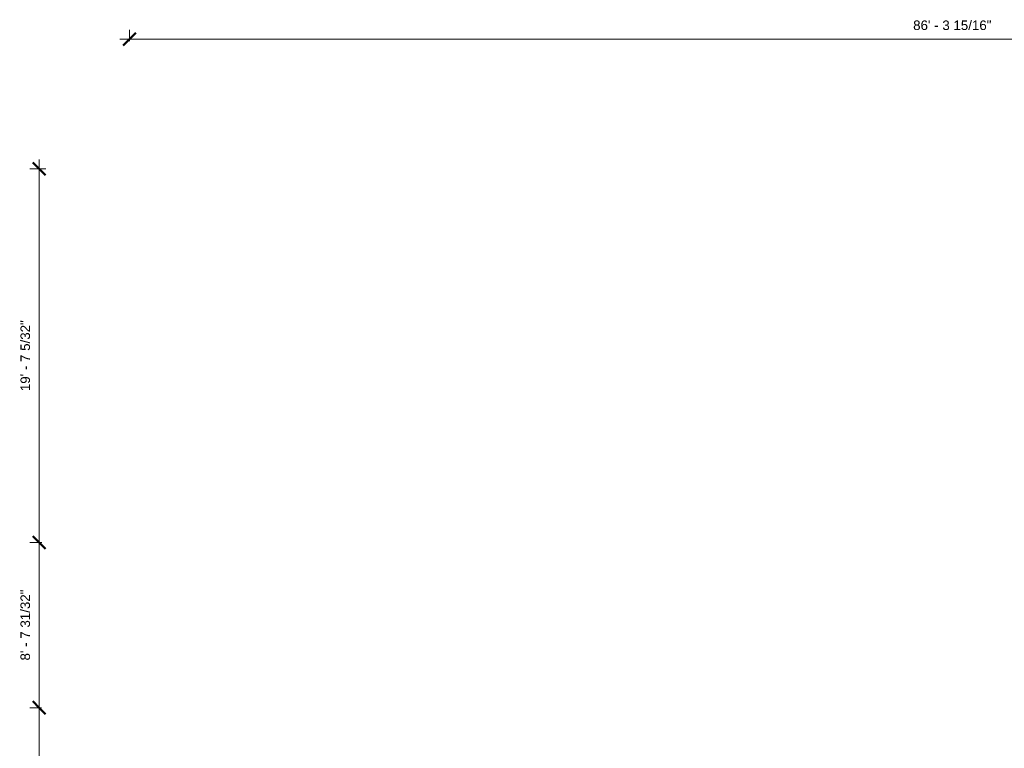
# Model space of a CAD drawing. Header units: inches. Extents: x -1858 to 52, y -52 to 865.
# Tile 3 of 11: x -1858 to -1238, y 406 to 865. Entities that reach past the tile are written whole.
import ezdxf

# ---------------------------------------------------------------- set-up
doc = ezdxf.new("R2010")
doc.units = ezdxf.units.IN
doc.header["$MEASUREMENT"] = 0
doc.layers.add('A-ANNO-DIMS', color=211, linetype='Continuous', lineweight=9)
doc.layers.add('A-ANNO-DIMS-64', color=211, linetype='Continuous', lineweight=9)
doc.styles.add('Arial', font='arial.ttf', dxfattribs={"height": 6})
doc.dimstyles.new('Linear_-_3_32__Arial', dxfattribs={"dimscale": 12, "dimtxt": 6.121556, "dimasz": 0.666667, "dimexe": 0.5, "dimexo": 0.333333, "dimgap": 0.333333, "dimtad": 1, "dimdec": 5, "dimrnd": 0.03125, "dimzin": 1, "dimdsep": 46, "dimlunit": 4, "dimtxsty": 'Arial', "dimblk1": 'OBLIQUE', "dimblk2": 'OBLIQUE', "dimsah": 1, "dimcen": 0.09, "dimdle": 0.5, "dimazin": 0, "dimtfac": 1, "dimtdec": 4, "dimtix": 1, "dimtmove": 0, "dimatfit": 3, "dimfxl": 1, "dimtvp": 1, "dimtfill": 1, "dimfrac": 2, "dimtolj": 1, "dimtzin": 0, "dimarcsym": 2})

# ---------------------------------------------------------------- blocks, each defined once
blk = doc.blocks.new('DIMBLOCK9-GFL')
at = {"layer": 'A-ANNO-DIMS-64', "transparency": 16777216}
for p, q in [((-1788.39, 852.77), (-1788.39, 858.77)), ((-752.44, 852.77), (-752.44, 858.77)), ((-1794.39, 852.77), (-752.44, 852.77)), ((-1788.39, 852.77), (-1788.39, 851.53)), ((-752.44, 852.77), (-752.44, 849.56))]:
    blk.add_line(p, q, dxfattribs=at)
at = {"layer": 'A-ANNO-DIMS-64', "lineweight": 50, "transparency": 16777216}
for p, q in [((-1788.39, 852.77), (-1784.39, 856.77)), ((-752.44, 852.77), (-748.44, 856.77)), ((-1788.39, 852.77), (-1792.39, 848.77)), ((-752.44, 852.77), (-756.44, 848.77))]:
    blk.add_line(p, q, dxfattribs=at)
at = {"layer": 'A-ANNO-DIMS-64', "color": 0, "transparency": 16777216, "insert": (-1295, 864.56), "char_height": 6, "width": 58.993, "attachment_point": 1, "line_spacing_factor": 0.941778, "style": 'Arial', "bg_fill": 3, "box_fill_scale": 1.25, "bg_fill_color": 256, "bg_fill_true_color": 13158600, "bg_fill_transparency": 0}
blk.add_mtext('86\' - 3 15/16"', dxfattribs=at)
blk = doc.blocks.new('_Oblique')
at = {"color": 0, "linetype": 'ByBlock', "lineweight": -2}
blk.add_line((-0.5, -0.5), (0.5, 0.5), dxfattribs=at)
blk = doc.blocks.new('DIMBLOCK19-GFL')
at = {"layer": 'A-ANNO-DIMS-64', "lineweight": 50, "transparency": 16777216}
for p, q in [((-1845.26, 431.99), (-1849.26, 435.99)), ((-1845.26, 431.99), (-1841.26, 427.99)), ((-1845.26, 280.17), (-1849.26, 284.17)), ((-1845.26, 280.17), (-1841.26, 276.17))]:
    blk.add_line(p, q, dxfattribs=at)
at = {"layer": 'A-ANNO-DIMS-64', "transparency": 16777216}
for p, q in [((-1845.26, 431.99), (-1851.26, 431.99)), ((-1845.26, 280.17), (-1845.26, 431.99)), ((-1845.26, 431.99), (-1843.73, 431.99)), ((-1845.26, 280.17), (-1851.26, 280.17)), ((-1845.26, 280.17), (-1843.67, 280.17))]:
    blk.add_line(p, q, dxfattribs=at)
at = {"layer": 'A-ANNO-DIMS-64', "color": 0, "transparency": 16777216, "insert": (-1857.04, 331.5), "char_height": 6, "width": 58.993, "attachment_point": 1, "rotation": 90, "line_spacing_factor": 0.941778, "style": 'Arial', "bg_fill": 3, "box_fill_scale": 1.25, "bg_fill_color": 256, "bg_fill_true_color": 13158600, "bg_fill_transparency": 0}
blk.add_mtext('12\' - 7 13/16"', dxfattribs=at)
blk = doc.blocks.new('DIMBLOCK20-GFL')
at = {"layer": 'A-ANNO-DIMS-64', "lineweight": 50, "transparency": 16777216}
for p, q in [((-1845.26, 535.95), (-1849.26, 539.95)), ((-1845.26, 535.95), (-1841.26, 531.95)), ((-1845.26, 431.99), (-1849.26, 435.99)), ((-1845.26, 431.99), (-1841.26, 427.99))]:
    blk.add_line(p, q, dxfattribs=at)
at = {"layer": 'A-ANNO-DIMS-64', "transparency": 16777216}
for p, q in [((-1845.26, 535.95), (-1851.26, 535.95)), ((-1845.26, 431.99), (-1845.26, 535.95)), ((-1845.26, 535.95), (-1843.66, 535.95)), ((-1845.26, 431.99), (-1851.26, 431.99)), ((-1845.26, 431.99), (-1843.73, 431.99))]:
    blk.add_line(p, q, dxfattribs=at)
at = {"layer": 'A-ANNO-DIMS-64', "color": 0, "transparency": 16777216, "insert": (-1857.04, 461.7), "char_height": 6, "width": 53.4553, "attachment_point": 1, "rotation": 90, "line_spacing_factor": 0.941778, "style": 'Arial', "bg_fill": 3, "box_fill_scale": 1.25, "bg_fill_color": 256, "bg_fill_true_color": 13158600, "bg_fill_transparency": 0}
blk.add_mtext('8\' - 7 31/32"', dxfattribs=at)
blk = doc.blocks.new('DIMBLOCK21-GFL')
at = {"layer": 'A-ANNO-DIMS-64', "lineweight": 50, "transparency": 16777216}
for p, q in [((-1845.26, 771.1), (-1849.26, 775.1)), ((-1845.26, 771.1), (-1841.26, 767.1)), ((-1845.26, 535.95), (-1849.26, 539.95)), ((-1845.26, 535.95), (-1841.26, 531.95))]:
    blk.add_line(p, q, dxfattribs=at)
at = {"layer": 'A-ANNO-DIMS-64', "transparency": 16777216}
for p, q in [((-1845.26, 535.95), (-1845.26, 777.1)), ((-1845.26, 771.1), (-1851.26, 771.1)), ((-1845.26, 771.1), (-1841.06, 771.1)), ((-1845.26, 535.95), (-1851.26, 535.95)), ((-1845.26, 535.95), (-1843.66, 535.95))]:
    blk.add_line(p, q, dxfattribs=at)
at = {"layer": 'A-ANNO-DIMS-64', "color": 0, "transparency": 16777216, "insert": (-1857.04, 631.25), "char_height": 6, "width": 53.4553, "attachment_point": 1, "rotation": 90, "line_spacing_factor": 0.941778, "style": 'Arial', "bg_fill": 3, "box_fill_scale": 1.25, "bg_fill_color": 256, "bg_fill_true_color": 13158600, "bg_fill_transparency": 0}
blk.add_mtext('19\' - 7 5/32"', dxfattribs=at)

msp = doc.modelspace()

# ---------------------------------------------------------------- dimensions: what is measured, and where the dimension line sits
at = {"layer": 'A-ANNO-DIMS'}
dim = msp.add_linear_dim(base=(-752.444361, 852.771951), p1=(-1788.385721, 847.529927), p2=(-752.444361, 845.556048), dimstyle='Linear_-_3_32__Arial', override={"dimpost": '<>', "dimfxl": 1035.943241}, dxfattribs=at)
dim.commit()
dim.dimension.update_dxf_attribs({"geometry": 'DIMBLOCK9-GFL', "text_midpoint": (-1270.415041, 859.876316)})
dim = msp.add_linear_dim(base=(-1845.255144, 431.9930906), p1=(-1839.6742721, 280.1743758), p2=(-1839.7344153, 431.9930906), angle=90, dimstyle='Linear_-_3_32__Arial', override={"dimpost": '<>', "dimfxl": 151.818727}, dxfattribs=at)
dim.commit()
dim.dimension.update_dxf_attribs({"geometry": 'DIMBLOCK19-GFL', "text_midpoint": (-1852.3595096, 356.0837332)})

# ---------------------------------------------------------------- next in the draw order: dimensions: what is measured, and where the dimension line sits
dim = msp.add_linear_dim(base=(-1845.255144, 535.946631), p1=(-1839.734415, 431.993091), p2=(-1839.660838, 535.946631), angle=90, dimstyle='Linear_-_3_32__Arial', override={"dimpost": '<>', "dimfxl": 103.953567}, dxfattribs=at)
dim.commit()
dim.dimension.update_dxf_attribs({"geometry": 'DIMBLOCK20-GFL', "text_midpoint": (-1852.35951, 483.969861)})

# ---------------------------------------------------------------- next in the draw order: dimensions: what is measured, and where the dimension line sits
dim = msp.add_linear_dim(base=(-1845.2551440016, 771.1022563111), p1=(-1839.6608384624, 535.9466312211), p2=(-1837.064949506, 771.1022563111), angle=90, dimstyle='Linear_-_3_32__Arial', override={"dimpost": '<>', "dimfxl": 235.169953}, dxfattribs=at)
dim.commit()
dim.dimension.update_dxf_attribs({"geometry": 'DIMBLOCK21-GFL', "text_midpoint": (-1852.3595096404, 653.5244437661)})

doc.saveas('drawing.dxf')
